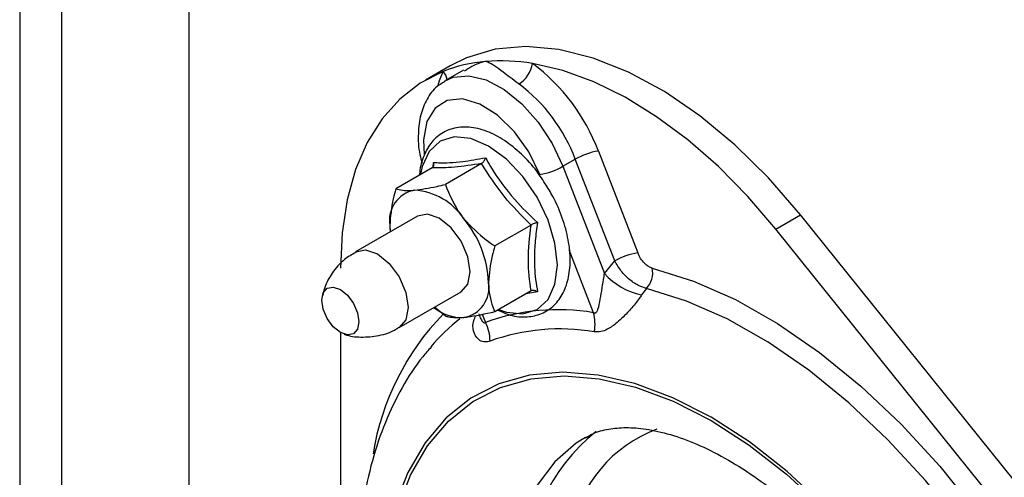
# Model space of a CAD drawing. Header units: millimetres. Extents: x 16 to 503, y 3 to 290.
# Tile 60 of 172: x 83.79 to 88.12, y 129.44 to 131.45. Entities that reach past the tile are written whole.
import ezdxf

# ---------------------------------------------------------------- set-up
doc = ezdxf.new("R2010")
doc.units = ezdxf.units.MM

msp = doc.modelspace()

# ---------------------------------------------------------------- linework, layer by layer
at = {"color": 7, "linetype": 'Continuous', "lineweight": 25}
for p, q in [((83.7878, 135.3676), (83.7878, 125.8719)), ((83.9727, 125.7651), (83.9727, 135.2306)), ((84.533, 135.115), (84.533, 126.7157)), ((85.6825, 131.2483), (85.5737, 131.1855)), ((85.7413, 131.2294), (85.6615, 131.1833)), ((86.335, 130.8728), (86.5089, 130.4247)), ((85.6072, 130.8019), (85.6091, 130.8227)), ((85.8212, 130.8181), (85.6616, 130.726)), ((86.1791, 130.8058), (86.2335, 130.8372)), ((86.4074, 130.3891), (86.2335, 130.8372)), ((85.6036, 130.7986), (85.444, 130.7065)), ((86.1791, 130.8058), (86.3621, 130.3342)), ((87.1166, 130.5293), (87.2254, 130.5921)), ((88.9388, 128.4606), (87.2254, 130.5921)), ((85.5383, 130.5867), (85.2663, 130.4297)), ((85.4168, 130.5458), (85.4182, 130.5174)), ((86.0387, 130.5474), (85.8792, 130.4553)), ((88.83, 128.3978), (87.1166, 130.5293)), ((86.3138, 130.1615), (86.2063, 130.4384)), ((86.3621, 130.3342), (86.4074, 130.3891)), ((85.4586, 130.0966), (85.7306, 130.2536)), ((86.0387, 130.2573), (85.8792, 130.1652)), ((86.547, 130.2681), (86.5254, 130.2394)), ((85.6616, 130.1457), (85.6137, 130.1861)), ((85.8243, 130.1544), (85.838, 130.119)), ((85.1993, 130.0747), (85.1993, 128.7001))]:
    msp.add_line(p, q, dxfattribs=at)
at = {"color": 7, "linetype": 'Continuous', "lineweight": 25, "flags": 128}
for points in [[(87.2254, 130.5921), (87.0845, 130.7544), (86.9361, 130.9005), (86.7824, 131.0281), (86.6257, 131.1354), (86.4684, 131.2206), (86.3128, 131.2825), (86.1615, 131.3201), (86.0165, 131.3329), (85.8802, 131.3208), (85.7547, 131.2837), (85.6825, 131.2483)], [(87.1166, 130.5293), (86.993, 130.6731), (86.8632, 130.8045), (86.729, 130.922), (86.5917, 131.0241), (86.4532, 131.1098), (86.3149, 131.1779), (86.1785, 131.2276), (86.0457, 131.2585)], [(85.6515, 131.2232), (85.5507, 131.1715), (85.4608, 131.1015), (85.3829, 131.0141), (85.3178, 130.9102), (85.2664, 130.7912), (85.2293, 130.6584), (85.2068, 130.5134), (85.1993, 130.3578)], [(85.6305, 131.1636), (85.636, 131.1836), (85.6515, 131.2232)], [(85.6576, 131.181), (85.6965, 131.1982), (85.7652, 131.2044), (85.8414, 131.1859), (85.9206, 131.1438), (85.9984, 131.0806), (86.07, 130.9999), (86.1315, 130.9065), (86.1791, 130.8058)], [(86.0776, 130.7702), (86.0293, 130.869), (85.9656, 130.9582), (85.8917, 131.0303), (85.8136, 131.0797), (85.7377, 131.1023), (85.67, 131.0962), (85.616, 131.0621), (85.5802, 131.0025), (85.5654, 130.9224), (85.5684, 130.8563)], [(85.8959, 130.1748), (85.9303, 130.1632), (86.0032, 130.156), (86.0659, 130.1753), (86.1139, 130.2199), (86.1441, 130.2867), (86.1545, 130.3711), (86.1441, 130.4675), (86.1139, 130.5692), (86.0659, 130.6693), (86.0032, 130.7609), (85.9303, 130.8379), (85.852, 130.895), (85.7737, 130.9283), (85.7008, 130.9355), (85.6381, 130.9162), (85.59, 130.8716), (85.5598, 130.8048), (85.5527, 130.7693)], [(85.7306, 130.2536), (85.7306, 130.2536), (85.76, 130.2875), (85.7704, 130.3417), (85.76, 130.4077), (85.7306, 130.4757), (85.6865, 130.5352), (85.6344, 130.5772), (85.5824, 130.5953), (85.5383, 130.5867)], [(85.2663, 130.4297), (85.2663, 130.4297), (85.3104, 130.4383), (85.3625, 130.4202)], [(85.3625, 130.4202), (85.4145, 130.3782), (85.4586, 130.3187), (85.4881, 130.2507), (85.4984, 130.1847), (85.4881, 130.1305), (85.4586, 130.0966)], [(86.5723, 130.3574), (86.7535, 130.3004), (86.9381, 130.2188), (87.1239, 130.1138), (87.3088, 129.9863), (87.4908, 129.8379), (87.6678, 129.6702), (87.8377, 129.4853), (87.9987, 129.2851), (88.1488, 129.0719), (88.2864, 128.8482), (88.4099, 128.6166), (88.5179, 128.3796), (88.6092, 128.14), (88.6827, 127.9005), (88.7376, 127.6638)], [(85.1993, 130.2632), (85.2305, 130.238), (85.257, 130.2023), (85.2747, 130.1615), (85.2809, 130.1219), (85.2747, 130.0894), (85.257, 130.069), (85.2305, 130.0639), (85.1993, 130.0747), (85.1681, 130.0999), (85.1416, 130.1356), (85.1239, 130.1764), (85.1177, 130.2161), (85.1239, 130.2485), (85.1416, 130.2689), (85.1681, 130.274), (85.1993, 130.2632)], [(88.6473, 127.6555), (88.594, 127.8851), (88.5227, 128.1174), (88.4342, 128.3498), (88.3294, 128.5797), (88.2096, 128.8044), (88.0762, 129.0213), (87.9306, 129.228), (87.7745, 129.4222), (87.6097, 129.6017), (87.438, 129.7643), (87.2615, 129.9082), (87.0821, 130.0318), (86.9018, 130.1338), (86.7228, 130.2128), (86.547, 130.2681)], [(87.3283, 129.3128), (87.1663, 129.4623), (86.9998, 129.5923), (86.8311, 129.7011), (86.6623, 129.7872), (86.4958, 129.8494), (86.3338, 129.8869), (86.1786, 129.8992), (86.0322, 129.8861), (85.8966, 129.8478), (85.7736, 129.7848), (85.6649, 129.698), (85.572, 129.5885), (85.4962, 129.4579), (85.4383, 129.3078)], [(85.4502, 129.2968), (85.5075, 129.4456), (85.5828, 129.5752), (85.6749, 129.6837), (85.7826, 129.7698), (85.9045, 129.8322), (86.039, 129.8702), (86.1842, 129.8832), (86.3381, 129.871), (86.4986, 129.8338), (86.6637, 129.7721), (86.8311, 129.6868), (86.9984, 129.5789), (87.1635, 129.45), (87.3241, 129.3018)], [(86.2779, 129.6126), (86.2373, 129.587), (86.1439, 129.5056), (86.0662, 129.4025), (86.0055, 129.2793), (85.9629, 129.138), (85.939, 128.981), (85.9348, 128.9143)]]:
    msp.add_lwpolyline(points, dxfattribs=at)
at = {"color": 7, "linetype": 'Continuous', "lineweight": 25}
for centre, radius, start, end in [((85.8942, 130.6106), 0.6589, 94.8558, 111.6054), ((85.9075, 130.4398), 0.8303, 80.4221, 94.7759), ((85.9158, 131.28), 0.1317, 301.8281, 350.581), ((85.5274, 130.5683), 0.8631, 20.6588, 53.0982), ((85.5999, 131.1736), 0.0716, 11.8062, 43.8825), ((85.5405, 130.5759), 0.7407, 20.6588, 53.0982), ((86.3798, 130.5827), 0.2936, 98.7779, 119.8905), ((86.0328, 131.0603), 0.2936, 278.7779, 299.8905), ((85.5504, 130.5675), 0.1353, 100.5468, 189.2519), ((85.5088, 130.4202), 0.2808, 33.4349, 86.5705), ((85.3802, 130.2728), 0.4723, 2.6393, 39.7721), ((86.5537, 130.1345), 0.2936, 98.7779, 119.8905), ((86.5854, 130.5309), 0.2976, 221.3771, 258.3761), ((86.4728, 130.3374), 0.1015, 317.031, 11.3717), ((85.7184, 130.2728), 0.1353, 280.5468, 9.2519), ((85.74, 130.3505), 0.2108, 232.0717, 270.863), ((86.1572, 129.2306), 0.944, 80.4539, 109.7652), ((86.1235, 130.1116), 0.1968, 350.0004, 14.6929), ((86.4808, 129.3547), 1.1526, 135.9854, 170.7404), ((86.2447, 129.4646), 0.8474, 127.7548, 139.8057), ((85.6726, 130.0346), 0.1857, 0.5417, 27.0058), ((86.1662, 129.1794), 0.9106, 80.4539, 109.7652), ((86.8365, 128.9961), 0.8209, 128.495, 182.4254), ((86.8034, 129.0871), 0.6, 110.5552, 168.9454)]:
    msp.add_arc(centre, radius, start, end, dxfattribs=at)
for points, knots in [([(85.8384, 131.2672), (85.838, 131.2671), (85.8299, 131.2652), (85.7949, 131.2563), (85.7664, 131.2383), (85.7442, 131.2242)], [0, 0, 0, 0, 0.011457, 0.230885, 1, 1, 1, 1]), ([(85.9852, 131.1682), (85.9844, 131.1687), (85.9574, 131.1879), (85.9042, 131.2312), (85.8633, 131.2588), (85.8418, 131.2662), (85.8386, 131.2671), (85.8384, 131.2672)], [0, 0, 0, 0, 0.011473, 0.378797, 0.903201, 0.995196, 1, 1, 1, 1]), ([(85.6579, 131.1775), (85.6465, 131.1711), (85.6147, 131.1532), (85.5785, 131.1024), (85.5502, 131.0328), (85.5403, 130.9499), (85.5432, 130.8772), (85.5555, 130.8326), (85.5589, 130.8202)], [0, 0, 0, 0, 0.106725, 0.299506, 0.494882, 0.701277, 0.917496, 1, 1, 1, 1]), ([(86.1003, 130.7291), (86.0936, 130.7404), (86.0689, 130.7819), (86.0147, 130.8437), (85.9416, 130.9088), (85.8635, 130.955), (85.785, 130.9797), (85.71, 130.9799), (85.6446, 130.9549), (85.5943, 130.9088), (85.5618, 130.8462), (85.5489, 130.7961), (85.5476, 130.7674), (85.5476, 130.7663)], [0, 0, 0, 0, 0.040655, 0.148794, 0.257363, 0.366699, 0.47689, 0.586232, 0.691343, 0.792109, 0.892323, 0.99584, 1, 1, 1, 1]), ([(85.6036, 130.7986), (85.6052, 130.7999), (85.6085, 130.8024), (85.6109, 130.8084), (85.6113, 130.8152), (85.6101, 130.8202), (85.6091, 130.8226), (85.6091, 130.8227)], [0, 0, 0, 0, 0.236154, 0.471338, 0.732367, 0.991333, 1, 1, 1, 1]), ([(85.8212, 130.8181), (85.7798, 130.8116), (85.6957, 130.7984), (85.6346, 130.7986), (85.6036, 130.7986)], [0, 0, 0, 0, 0.492184, 1, 1, 1, 1]), ([(85.6091, 130.8227), (85.6166, 130.8223), (85.654, 130.8205), (85.7257, 130.8235), (85.8039, 130.8372), (85.8382, 130.8432)], [0, 0, 0, 0, 0.122762, 0.61592, 1, 1, 1, 1]), ([(85.8212, 130.8181), (85.823, 130.8193), (85.8266, 130.8219), (85.8315, 130.8281), (85.8355, 130.8352), (85.8374, 130.8405), (85.8381, 130.8431), (85.8382, 130.8432)], [0, 0, 0, 0, 0.236154, 0.471338, 0.732367, 0.991333, 1, 1, 1, 1]), ([(86.0387, 130.5474), (85.9974, 130.5885), (85.9133, 130.6721), (85.8522, 130.7689), (85.8212, 130.8181)], [0, 0, 0, 0, 0.492184, 1, 1, 1, 1]), ([(85.8382, 130.8432), (85.8455, 130.8305), (85.8824, 130.7668), (85.9537, 130.6669), (86.0327, 130.5913), (86.0672, 130.5583)], [0, 0, 0, 0, 0.122762, 0.61592, 1, 1, 1, 1]), ([(85.5256, 130.7005), (85.5569, 130.7049), (85.5986, 130.7108), (85.649, 130.7229), (85.6616, 130.726)], [0, 0, 0, 0, 0.749761, 1, 1, 1, 1]), ([(85.6616, 130.726), (85.6804, 130.6803), (85.702, 130.6278), (85.7384, 130.581), (85.7432, 130.5749)], [0, 0, 0, 0, 0.869664, 1, 1, 1, 1]), ([(85.8932, 130.1733), (85.9076, 130.1663), (85.9482, 130.1467), (86.0112, 130.1399), (86.0796, 130.1513), (86.1366, 130.1854), (86.1791, 130.2392), (86.2049, 130.3079), (86.2138, 130.3896), (86.2052, 130.4816), (86.1786, 130.5781), (86.1431, 130.6631), (86.1122, 130.7108), (86.1003, 130.7291)], [0, 0, 0, 0, 0.056579, 0.159657, 0.250053, 0.346051, 0.43987, 0.534744, 0.633355, 0.734403, 0.83581, 0.936983, 1, 1, 1, 1]), ([(85.444, 130.7065), (85.4399, 130.6919), (85.4242, 130.6365), (85.42, 130.5842), (85.4168, 130.5458)], [0, 0, 0, 0, 0.264307, 1, 1, 1, 1]), ([(85.444, 130.7065), (85.4628, 130.7022), (85.4844, 130.6973), (85.5209, 130.7002), (85.5256, 130.7005)], [0, 0, 0, 0, 0.8696642, 1, 1, 1, 1]), ([(85.7432, 130.5749), (85.7745, 130.542), (85.8161, 130.498), (85.8666, 130.4639), (85.8792, 130.4553)], [0, 0, 0, 0, 0.749761, 1, 1, 1, 1]), ([(86.0672, 130.5583), (86.0671, 130.5582), (86.0648, 130.5577), (86.0597, 130.5563), (86.0521, 130.5537), (86.0447, 130.5506), (86.0407, 130.5485), (86.0387, 130.5474)], [0, 0, 0, 0, 0.008667, 0.267633, 0.528662, 0.763846, 1, 1, 1, 1]), ([(86.0672, 130.5583), (86.0653, 130.5449), (86.0593, 130.5046), (86.0532, 130.4386), (86.0529, 130.3682), (86.0582, 130.3064), (86.0642, 130.2707), (86.0672, 130.2528)], [0, 0, 0, 0, 0.1226583, 0.3681711, 0.6160286, 0.807553, 1, 1, 1, 1]), ([(85.4168, 130.5458), (85.4167, 130.5399), (85.4165, 130.5299), (85.4187, 130.5216), (85.4196, 130.5182)], [0, 0, 0, 0, 0.584584, 1, 1, 1, 1]), ([(86.0387, 130.2573), (86.033, 130.3016), (86.0215, 130.3916), (86.0329, 130.4949), (86.0387, 130.5474)], [0, 0, 0, 0, 0.492184, 1, 1, 1, 1]), ([(85.2678, 130.4271), (85.2505, 130.4173), (85.2095, 130.394), (85.1635, 130.3389), (85.1315, 130.2825), (85.1239, 130.2477), (85.1212, 130.2351)], [0, 0, 0, 0, 0.2334753, 0.5543031, 0.839044, 1, 1, 1, 1]), ([(85.8792, 130.4553), (85.875, 130.4407), (85.8594, 130.3853), (85.8551, 130.333), (85.852, 130.2946)], [0, 0, 0, 0, 0.264307, 1, 1, 1, 1]), ([(86.5723, 130.3574), (86.5671, 130.3592), (86.5555, 130.3633), (86.5374, 130.3785), (86.5203, 130.3997), (86.5127, 130.4164), (86.5089, 130.4247)], [0, 0, 0, 0, 0.21435, 0.474561, 0.737313, 1, 1, 1, 1]), ([(86.547, 130.2681), (86.5362, 130.2713), (86.5122, 130.2783), (86.4727, 130.305), (86.4342, 130.3433), (86.4163, 130.3738), (86.4074, 130.3891)], [0, 0, 0, 0, 0.2167072, 0.4776233, 0.7391292, 1, 1, 1, 1]), ([(86.3138, 130.1615), (86.3155, 130.1608), (86.3189, 130.1595), (86.3239, 130.1611), (86.3291, 130.1665), (86.3374, 130.1853), (86.3467, 130.237), (86.3554, 130.2922), (86.3614, 130.3297), (86.3621, 130.3342)], [0, 0, 0, 0, 0.034748, 0.06971, 0.109337, 0.182423, 0.427201, 0.930398, 1, 1, 1, 1]), ([(85.852, 130.2946), (85.8521, 130.2889), (85.8528, 130.2444), (85.8637, 130.2015), (85.8777, 130.1687), (85.8792, 130.1652)], [0, 0, 0, 0, 0.115647, 0.904534, 1, 1, 1, 1]), ([(86.0672, 130.2528), (86.0557, 130.2509), (86.0385, 130.248), (86.0239, 130.2464), (86.019, 130.2459)], [0, 0, 0, 0, 0.6696857, 1, 1, 1, 1]), ([(86.0672, 130.2528), (86.0671, 130.2529), (86.0648, 130.2545), (86.0597, 130.2573), (86.0521, 130.2595), (86.0447, 130.2598), (86.0407, 130.2581), (86.0387, 130.2573)], [0, 0, 0, 0, 0.008667, 0.267633, 0.528662, 0.763846, 1, 1, 1, 1]), ([(86.5254, 130.2394), (86.5219, 130.2343), (86.5082, 130.2141), (86.4883, 130.1896), (86.4557, 130.1531), (86.421, 130.1184), (86.3796, 130.0892), (86.3456, 130.0761), (86.3269, 130.077), (86.3172, 130.0774)], [0, 0, 0, 0, 0.06599, 0.259911, 0.294542, 0.537022, 0.73475, 0.863463, 1, 1, 1, 1]), ([(85.8792, 130.1652), (85.8359, 130.1554), (85.7862, 130.144), (85.7482, 130.1403), (85.7432, 130.1398)], [0, 0, 0, 0, 0.869664, 1, 1, 1, 1]), ([(85.7432, 130.1398), (85.7184, 130.1391), (85.6854, 130.1383), (85.6664, 130.1443), (85.6616, 130.1457)], [0, 0, 0, 0, 0.749761, 1, 1, 1, 1]), ([(85.8583, 130.0364), (85.8565, 130.0358), (85.847, 130.0324), (85.8294, 130.0315), (85.8026, 130.0439), (85.7832, 130.0765), (85.7808, 130.117), (85.7924, 130.1414), (85.796, 130.1488)], [0, 0, 0, 0, 0.035776, 0.188996, 0.355214, 0.648314, 0.892902, 1, 1, 1, 1]), ([(85.8092, 130.1562), (85.8116, 130.1485), (85.8151, 130.1374), (85.8225, 130.1256), (85.8274, 130.1195), (85.832, 130.1166), (85.8348, 130.1166), (85.8367, 130.1176), (85.8375, 130.1184), (85.838, 130.119)], [0, 0, 0, 0, 0.377759, 0.545162, 0.714169, 0.811888, 0.910405, 0.944963, 1, 1, 1, 1]), ([(85.2167, 130.0672), (85.2177, 130.0668), (85.2392, 130.0574), (85.2923, 130.0518), (85.369, 130.059), (85.4278, 130.0759), (85.4539, 130.0952), (85.4577, 130.098)], [0, 0, 0, 0, 0.014132, 0.302942, 0.617287, 0.943867, 1, 1, 1, 1]), ([(85.5989, 130.0092), (85.5864, 129.9955), (85.5374, 129.9421), (85.4688, 129.8316), (85.3936, 129.6789), (85.3367, 129.5094), (85.297, 129.3257), (85.2766, 129.129), (85.2731, 128.9374), (85.2851, 128.8092), (85.2904, 128.7527)], [0, 0, 0, 0, 0.04553, 0.178116, 0.313504, 0.452247, 0.594236, 0.738788, 0.884935, 1, 1, 1, 1]), ([(86.2782, 129.6102), (86.2889, 129.6168), (86.3183, 129.635), (86.3757, 129.6501), (86.4538, 129.6579), (86.5449, 129.6513), (86.6495, 129.6282), (86.7668, 129.5858), (86.8908, 129.5247), (87.0197, 129.4447), (87.1511, 129.3463), (87.2826, 129.2303), (87.4119, 129.0981), (87.5367, 128.9513), (87.6546, 128.7922), (87.7637, 128.6231), (87.8621, 128.4466), (87.9483, 128.2655), (88.0208, 128.083), (88.0788, 127.9019), (88.1216, 127.7256), (88.149, 127.5568), (88.1613, 127.3988), (88.1592, 127.2541), (88.144, 127.1252), (88.1175, 127.014), (88.082, 126.9217), (88.04, 126.848), (87.9918, 126.7923), (87.9566, 126.7601), (87.9321, 126.7493), (87.9282, 126.7476)], [0, 0, 0, 0, 0.023027, 0.063339, 0.099482, 0.133649, 0.169974, 0.205302, 0.240338, 0.275385, 0.310593, 0.346029, 0.381697, 0.417565, 0.453589, 0.489715, 0.52589, 0.562052, 0.598132, 0.634074, 0.669823, 0.705332, 0.740564, 0.775514, 0.810227, 0.84485, 0.879594, 0.914964, 0.951935, 0.992355, 1, 1, 1, 1])]:
    msp.add_open_spline(points, degree=3, knots=knots, dxfattribs=at)

doc.saveas('drawing.dxf')
